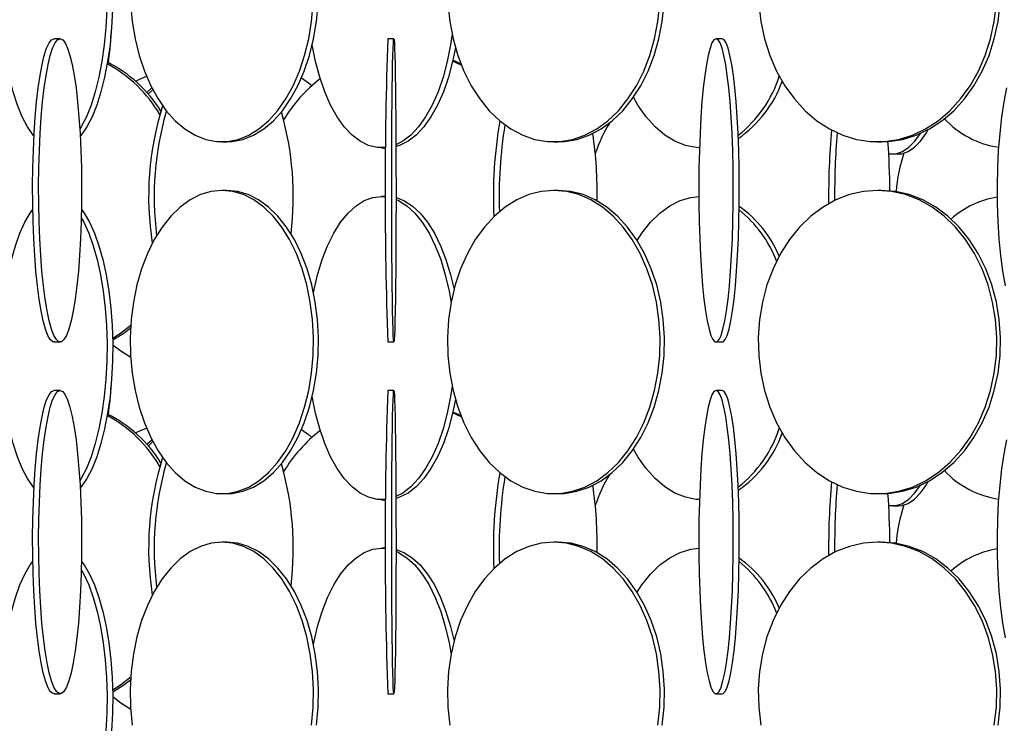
# Model space of a CAD drawing. Header units: millimetres. Extents: x 495 to 2657, y 518 to 2595.
# Tile 26 of 96: x 742 to 823, y 1989 to 2047. Entities that reach past the tile are written whole.
import ezdxf

# ---------------------------------------------------------------- set-up
doc = ezdxf.new("R2010")
doc.units = ezdxf.units.MM

msp = doc.modelspace()

# ---------------------------------------------------------------- linework, layer by layer
at = {"color": 7, "linetype": 'Continuous', "lineweight": 25}
for p, q in [((744.919, 2045.548), (744.424, 2045.548)), ((772.415, 2045.548), (771.915, 2045.548)), ((799.455, 2045.548), (798.959, 2045.548)), ((777.973, 2043.372), (777.259, 2043.701)), ((752.067, 2041.114), (752.474, 2041.489)), ((758.247, 2037.048), (758.646, 2037.048)), ((771.388, 2036.548), (771.745, 2036.548)), ((785.592, 2037.048), (785.949, 2037.048)), ((812.265, 2037.048), (812.574, 2037.048)), ((813.528, 2036.048), (813.994, 2036.048)), ((758.646, 2033.048), (758.247, 2033.048)), ((785.949, 2033.048), (785.592, 2033.048)), ((812.574, 2033.048), (812.265, 2033.048)), ((771.739, 2032.548), (771.388, 2032.548)), ((771.388, 2032.548), (771.739, 2032.527)), ((744.424, 2020.548), (744.919, 2020.548)), ((771.915, 2020.548), (772.415, 2020.548)), ((798.959, 2020.548), (799.455, 2020.548)), ((744.919, 2016.548), (744.424, 2016.548)), ((772.415, 2016.548), (771.915, 2016.548)), ((799.455, 2016.548), (798.959, 2016.548)), ((777.973, 2014.372), (777.259, 2014.701)), ((752.067, 2012.114), (752.474, 2012.489)), ((758.247, 2008.048), (758.646, 2008.048)), ((785.592, 2008.048), (785.949, 2008.048)), ((812.265, 2008.048), (812.574, 2008.048)), ((771.388, 2007.548), (771.745, 2007.548)), ((813.528, 2007.048), (813.994, 2007.048)), ((758.646, 2004.048), (758.247, 2004.048)), ((785.949, 2004.048), (785.592, 2004.048)), ((812.574, 2004.048), (812.265, 2004.048)), ((771.739, 2003.548), (771.388, 2003.548)), ((771.388, 2003.548), (771.739, 2003.527)), ((744.424, 1991.548), (744.919, 1991.548)), ((771.915, 1991.548), (772.415, 1991.548)), ((798.959, 1991.548), (799.455, 1991.548))]:
    msp.add_line(p, q, dxfattribs=at)
at = {"color": 7, "linetype": 'Continuous', "lineweight": 25, "flags": 128}
for points in [[(742.767, 2037.506), (742.683, 2037.609), (742.225, 2038.285), (741.797, 2039.113), (741.407, 2040.08), (741.059, 2041.172), (740.758, 2042.376), (740.51, 2043.673), (740.316, 2045.045), (740.18, 2046.474), (740.104, 2047.938), (740.089, 2049.419), (740.134, 2050.894), (740.24, 2052.343), (740.406, 2053.746), (740.627, 2055.083), (740.902, 2056.336), (741.227, 2057.486), (741.597, 2058.517), (742.007, 2059.416), (742.451, 2060.169), (742.665, 2060.464)], [(746.663, 2059.788), (746.867, 2059.416), (747.277, 2058.517), (747.647, 2057.486), (747.972, 2056.336), (748.247, 2055.083), (748.468, 2053.746), (748.634, 2052.343), (748.74, 2050.894), (748.785, 2049.419), (748.77, 2047.938), (748.694, 2046.474), (748.558, 2045.045), (748.364, 2043.673), (748.116, 2042.376), (747.815, 2041.172), (747.467, 2040.08), (747.077, 2039.113), (746.649, 2038.285), (746.541, 2038.107)], [(746.678, 2060.464), (746.892, 2060.169), (747.336, 2059.416), (747.746, 2058.517), (748.116, 2057.486), (748.44, 2056.336), (748.716, 2055.083), (748.937, 2053.746), (749.102, 2052.343), (749.208, 2050.894), (749.254, 2049.419), (749.239, 2047.938), (749.163, 2046.474), (749.027, 2045.045), (748.833, 2043.673), (748.584, 2042.376), (748.284, 2041.172), (747.936, 2040.08), (747.546, 2039.113), (747.118, 2038.285), (746.659, 2037.609), (746.576, 2037.506)], [(750.725, 2048.438), (750.857, 2046.974), (751.093, 2045.545), (751.429, 2044.173), (751.861, 2042.876), (752.383, 2041.672), (752.987, 2040.58), (753.665, 2039.613), (754.407, 2038.785), (755.203, 2038.109), (756.042, 2037.593), (756.911, 2037.245), (757.8, 2037.07), (758.695, 2037.07), (759.583, 2037.245), (760.453, 2037.593), (761.292, 2038.109), (762.088, 2038.785), (762.83, 2039.613), (763.508, 2040.58), (764.112, 2041.672), (764.633, 2042.876), (765.065, 2044.173), (765.401, 2045.545), (765.637, 2046.974), (765.769, 2048.438)], [(758.646, 2037.048), (759.093, 2037.07), (759.982, 2037.245), (760.851, 2037.593), (761.69, 2038.109), (762.486, 2038.785), (763.228, 2039.613), (763.906, 2040.58), (764.51, 2041.672), (765.032, 2042.876), (765.464, 2044.173), (765.8, 2045.545), (766.036, 2046.974), (766.168, 2048.438)], [(776.863, 2048.438), (777.016, 2046.974), (777.29, 2045.545), (777.68, 2044.173), (778.182, 2042.876), (778.787, 2041.672), (779.488, 2040.58), (780.274, 2039.613), (781.136, 2038.785), (782.059, 2038.109), (783.033, 2037.593), (784.042, 2037.245), (785.073, 2037.07), (786.111, 2037.07), (787.142, 2037.245), (788.152, 2037.593), (789.125, 2038.109), (790.049, 2038.785), (790.91, 2039.613), (791.697, 2040.58), (792.397, 2041.672), (793.003, 2042.876), (793.504, 2044.173), (793.894, 2045.545), (794.168, 2046.974), (794.321, 2048.438)], [(785.949, 2037.048), (786.468, 2037.07), (787.499, 2037.245), (788.508, 2037.593), (789.482, 2038.109), (790.405, 2038.785), (791.267, 2039.613), (792.053, 2040.58), (792.754, 2041.672), (793.359, 2042.876), (793.861, 2044.173), (794.251, 2045.545), (794.525, 2046.974), (794.678, 2048.438)], [(802.472, 2048.438), (802.644, 2046.974), (802.952, 2045.545), (803.389, 2044.173), (803.952, 2042.876), (804.631, 2041.672), (805.417, 2040.58), (806.299, 2039.613), (807.266, 2038.785), (808.302, 2038.109), (809.394, 2037.593), (810.526, 2037.245), (811.683, 2037.07), (812.848, 2037.07), (814.004, 2037.245), (815.137, 2037.593), (816.229, 2038.109), (817.265, 2038.785), (818.231, 2039.613), (819.113, 2040.58), (819.9, 2041.672), (820.579, 2042.876), (821.141, 2044.173), (821.579, 2045.545), (821.886, 2046.974), (822.058, 2048.438)], [(812.574, 2037.048), (813.156, 2037.07), (814.313, 2037.245), (815.445, 2037.593), (816.537, 2038.109), (817.574, 2038.785), (818.54, 2039.613), (819.422, 2040.58), (820.208, 2041.672), (820.888, 2042.876), (821.45, 2044.173), (821.888, 2045.545), (822.195, 2046.974), (822.367, 2048.438)], [(744.424, 2020.548), (744.319, 2020.57), (744.11, 2020.745), (743.906, 2021.093), (743.709, 2021.609), (743.522, 2022.285), (743.348, 2023.113), (743.189, 2024.08), (743.047, 2025.172), (742.924, 2026.376), (742.823, 2027.673), (742.744, 2029.045), (742.688, 2030.474), (742.657, 2031.938), (742.651, 2033.419), (742.67, 2034.894), (742.713, 2036.343), (742.78, 2037.746), (742.871, 2039.083), (742.983, 2040.336), (743.115, 2041.486), (743.266, 2042.517), (743.433, 2043.416), (743.614, 2044.169), (743.806, 2044.766), (744.007, 2045.199), (744.214, 2045.461), (744.424, 2045.548), (744.424, 2045.548)], [(744.919, 2045.548), (745.129, 2045.461), (745.335, 2045.199), (745.536, 2044.766), (745.729, 2044.169), (745.91, 2043.416), (746.077, 2042.517), (746.227, 2041.486), (746.36, 2040.336), (746.472, 2039.083), (746.562, 2037.746), (746.63, 2036.343), (746.673, 2034.894), (746.692, 2033.419), (746.685, 2031.938), (746.654, 2030.474), (746.599, 2029.045), (746.52, 2027.673), (746.418, 2026.376), (746.296, 2025.172), (746.154, 2024.08), (745.995, 2023.113), (745.821, 2022.285), (745.634, 2021.609), (745.437, 2021.093), (745.233, 2020.745), (745.024, 2020.57), (744.814, 2020.57), (744.605, 2020.745), (744.401, 2021.093), (744.204, 2021.609), (744.017, 2022.285), (743.843, 2023.113), (743.684, 2024.08), (743.542, 2025.172), (743.419, 2026.376), (743.318, 2027.673), (743.239, 2029.045), (743.183, 2030.474), (743.152, 2031.938), (743.146, 2033.419), (743.165, 2034.894), (743.208, 2036.343), (743.275, 2037.746), (743.366, 2039.083), (743.478, 2040.336), (743.61, 2041.486), (743.761, 2042.517), (743.928, 2043.416), (744.109, 2044.169), (744.301, 2044.766), (744.502, 2045.199), (744.709, 2045.461), (744.919, 2045.548)], [(772.415, 2045.548), (772.436, 2045.461), (772.456, 2045.199), (772.476, 2044.766), (772.496, 2044.169), (772.514, 2043.416), (772.53, 2042.517), (772.545, 2041.486), (772.558, 2040.336), (772.57, 2039.083), (772.579, 2037.746), (772.585, 2036.343), (772.59, 2034.894), (772.591, 2033.419), (772.591, 2031.938), (772.588, 2030.474), (772.582, 2029.045), (772.574, 2027.673), (772.564, 2026.376), (772.552, 2025.172), (772.538, 2024.08), (772.522, 2023.113), (772.505, 2022.285), (772.486, 2021.609), (772.467, 2021.093), (772.446, 2020.745), (772.425, 2020.57), (772.404, 2020.57), (772.384, 2020.745), (772.363, 2021.093), (772.344, 2021.609), (772.325, 2022.285), (772.308, 2023.113), (772.292, 2024.08), (772.278, 2025.172), (772.266, 2026.376), (772.255, 2027.673), (772.248, 2029.045), (772.242, 2030.474), (772.239, 2031.938), (772.238, 2033.419), (772.24, 2034.894), (772.245, 2036.343), (772.251, 2037.746), (772.26, 2039.083), (772.271, 2040.336), (772.285, 2041.486), (772.3, 2042.517), (772.316, 2043.416), (772.334, 2044.169), (772.353, 2044.766), (772.373, 2045.199), (772.394, 2045.461), (772.415, 2045.548)], [(777.207, 2045.915), (777.082, 2045.045), (776.814, 2043.673), (776.471, 2042.376), (776.055, 2041.172), (775.575, 2040.08), (775.035, 2039.113), (774.445, 2038.285), (773.811, 2037.609), (773.144, 2037.093), (772.583, 2036.798)], [(798.959, 2045.548), (798.79, 2045.461), (798.624, 2045.199), (798.463, 2044.766), (798.309, 2044.169), (798.164, 2043.416), (798.03, 2042.517), (797.909, 2041.486), (797.802, 2040.336), (797.712, 2039.083), (797.64, 2037.746), (797.586, 2036.343), (797.551, 2034.894), (797.536, 2033.419), (797.541, 2031.938), (797.566, 2030.474), (797.611, 2029.045), (797.674, 2027.673), (797.755, 2026.376), (797.854, 2025.172), (797.967, 2024.08), (798.095, 2023.113), (798.235, 2022.285), (798.385, 2021.609), (798.543, 2021.093), (798.707, 2020.745), (798.874, 2020.57), (799.043, 2020.57), (799.21, 2020.745), (799.374, 2021.093), (799.532, 2021.609), (799.682, 2022.285), (799.822, 2023.113), (799.95, 2024.08), (800.064, 2025.172), (800.162, 2026.376), (800.244, 2027.673), (800.307, 2029.045), (800.351, 2030.474), (800.376, 2031.938), (800.381, 2033.419), (800.366, 2034.894), (800.332, 2036.343), (800.278, 2037.746), (800.205, 2039.083), (800.115, 2040.336), (800.009, 2041.486), (799.888, 2042.517), (799.754, 2043.416), (799.609, 2044.169), (799.454, 2044.766), (799.293, 2045.199), (799.127, 2045.461), (798.959, 2045.548)], [(799.455, 2020.548), (799.54, 2020.57), (799.707, 2020.745), (799.871, 2021.093), (800.029, 2021.609), (800.179, 2022.285), (800.319, 2023.113), (800.447, 2024.08), (800.561, 2025.172), (800.659, 2026.376), (800.74, 2027.673), (800.804, 2029.045), (800.848, 2030.474), (800.873, 2031.938), (800.878, 2033.419), (800.863, 2034.894), (800.828, 2036.343), (800.774, 2037.746), (800.702, 2039.083), (800.612, 2040.336), (800.506, 2041.486), (800.385, 2042.517), (800.251, 2043.416), (800.105, 2044.169), (799.951, 2044.766), (799.79, 2045.199), (799.624, 2045.461), (799.455, 2045.548), (799.455, 2045.548)], [(771.746, 2036.57), (771.744, 2036.57), (771.032, 2036.57), (770.325, 2036.745), (769.633, 2037.093), (768.966, 2037.609), (768.332, 2038.285), (767.741, 2039.113), (767.202, 2040.08), (766.721, 2041.172), (766.306, 2042.376), (765.962, 2043.673), (765.695, 2045.045), (765.693, 2045.056)], [(777.482, 2044.813), (777.253, 2043.673), (776.909, 2042.376), (776.494, 2041.172), (776.013, 2040.08), (775.474, 2039.113), (774.883, 2038.285), (774.25, 2037.609), (773.582, 2037.093), (772.89, 2036.745), (772.584, 2036.648)], [(777.929, 2043.485), (777.285, 2043.766), (777.275, 2043.77)], [(751.133, 2042.049), (751.589, 2042.266), (752.032, 2042.449)], [(764.809, 2042.326), (765.375, 2041.916), (765.667, 2041.682)], [(752.182, 2040.984), (752.216, 2041.017), (752.553, 2041.338)], [(822.898, 2041.486), (822.674, 2040.336), (822.484, 2039.083), (822.331, 2037.746), (822.218, 2036.343), (822.144, 2034.894), (822.113, 2033.419), (822.123, 2031.938), (822.176, 2030.474), (822.27, 2029.045), (822.403, 2027.673), (822.575, 2026.376), (822.782, 2025.172)], [(797.593, 2036.552), (797.324, 2036.57), (796.436, 2036.745), (795.568, 2037.093), (794.73, 2037.609), (793.935, 2038.285), (793.194, 2039.113), (792.517, 2040.08), (792.149, 2040.715)], [(813.994, 2036.048), (814.261, 2036.07), (814.793, 2036.245), (815.313, 2036.593), (815.814, 2037.109), (816.29, 2037.785), (816.451, 2038.061)], [(813.189, 2036.084), (813.26, 2036.07), (813.795, 2036.07), (814.326, 2036.245), (814.846, 2036.593), (815.348, 2037.109), (815.795, 2037.738)], [(758.247, 2033.048), (757.354, 2032.961), (756.473, 2032.699), (755.618, 2032.266), (754.799, 2031.669), (754.028, 2030.916), (753.317, 2030.017), (752.675, 2028.986), (752.111, 2027.836), (751.634, 2026.583), (751.249, 2025.246), (750.962, 2023.843), (750.778, 2022.394), (750.699, 2020.919), (750.725, 2019.438), (750.857, 2017.974), (751.093, 2016.545), (751.429, 2015.173), (751.861, 2013.876), (752.383, 2012.672), (752.987, 2011.58), (753.665, 2010.613), (754.407, 2009.785), (755.203, 2009.109), (756.042, 2008.593), (756.911, 2008.245), (757.8, 2008.07), (758.695, 2008.07), (759.583, 2008.245), (760.453, 2008.593), (761.292, 2009.109), (762.088, 2009.785), (762.83, 2010.613), (763.508, 2011.58), (764.112, 2012.672), (764.633, 2013.876), (765.065, 2015.173), (765.401, 2016.545), (765.637, 2017.974), (765.769, 2019.438), (765.796, 2020.919), (765.716, 2022.394), (765.532, 2023.843), (765.246, 2025.246), (764.861, 2026.583), (764.383, 2027.836), (763.819, 2028.986), (763.177, 2030.017), (762.466, 2030.916), (761.696, 2031.669), (760.877, 2032.266), (760.021, 2032.699), (759.14, 2032.961), (758.247, 2033.048)], [(758.646, 2008.048), (759.093, 2008.07), (759.982, 2008.245), (760.851, 2008.593), (761.69, 2009.109), (762.486, 2009.785), (763.228, 2010.613), (763.906, 2011.58), (764.51, 2012.672), (765.032, 2013.876), (765.464, 2015.173), (765.8, 2016.545), (766.036, 2017.974), (766.168, 2019.438), (766.194, 2020.919), (766.115, 2022.394), (765.931, 2023.843), (765.644, 2025.246), (765.259, 2026.583), (764.782, 2027.836), (764.218, 2028.986), (763.576, 2030.017), (762.865, 2030.916), (762.094, 2031.669), (761.275, 2032.266), (760.42, 2032.699), (759.539, 2032.961), (758.646, 2033.048), (758.646, 2033.048)], [(785.592, 2033.048), (784.556, 2032.961), (783.534, 2032.699), (782.541, 2032.266), (781.59, 2031.669), (780.696, 2030.916), (779.871, 2030.017), (779.126, 2028.986), (778.472, 2027.836), (777.918, 2026.583), (777.471, 2025.246), (777.138, 2023.843), (776.925, 2022.394), (776.832, 2020.919), (776.863, 2019.438), (777.016, 2017.974), (777.29, 2016.545), (777.68, 2015.173), (778.182, 2013.876), (778.787, 2012.672), (779.488, 2011.58), (780.274, 2010.613), (781.136, 2009.785), (782.059, 2009.109), (783.033, 2008.593), (784.042, 2008.245), (785.073, 2008.07), (786.111, 2008.07), (787.142, 2008.245), (788.152, 2008.593), (789.125, 2009.109), (790.049, 2009.785), (790.91, 2010.613), (791.697, 2011.58), (792.397, 2012.672), (793.003, 2013.876), (793.504, 2015.173), (793.894, 2016.545), (794.168, 2017.974), (794.321, 2019.438), (794.352, 2020.919), (794.26, 2022.394), (794.046, 2023.843), (793.713, 2025.246), (793.267, 2026.583), (792.713, 2027.836), (792.058, 2028.986), (791.313, 2030.017), (790.488, 2030.916), (789.594, 2031.669), (788.644, 2032.266), (787.651, 2032.699), (786.629, 2032.961), (785.592, 2033.048)], [(785.949, 2008.048), (786.468, 2008.07), (787.499, 2008.245), (788.508, 2008.593), (789.482, 2009.109), (790.405, 2009.785), (791.267, 2010.613), (792.053, 2011.58), (792.754, 2012.672), (793.359, 2013.876), (793.861, 2015.173), (794.251, 2016.545), (794.525, 2017.974), (794.678, 2019.438), (794.709, 2020.919), (794.616, 2022.394), (794.403, 2023.843), (794.07, 2025.246), (793.623, 2026.583), (793.069, 2027.836), (792.415, 2028.986), (791.67, 2030.017), (790.845, 2030.916), (789.951, 2031.669), (789, 2032.266), (788.007, 2032.699), (786.985, 2032.961), (785.949, 2033.048), (785.949, 2033.048)], [(812.265, 2033.048), (811.102, 2032.961), (809.956, 2032.699), (808.842, 2032.266), (807.776, 2031.669), (806.773, 2030.916), (805.847, 2030.017), (805.011, 2028.986), (804.277, 2027.836), (803.655, 2026.583), (803.154, 2025.246), (802.781, 2023.843), (802.541, 2022.394), (802.438, 2020.919), (802.472, 2019.438), (802.644, 2017.974), (802.952, 2016.545), (803.389, 2015.173), (803.952, 2013.876), (804.631, 2012.672), (805.417, 2011.58), (806.299, 2010.613), (807.266, 2009.785), (808.302, 2009.109), (809.394, 2008.593), (810.526, 2008.245), (811.683, 2008.07), (812.848, 2008.07), (814.004, 2008.245), (815.137, 2008.593), (816.229, 2009.109), (817.265, 2009.785), (818.231, 2010.613), (819.113, 2011.58), (819.9, 2012.672), (820.579, 2013.876), (821.141, 2015.173), (821.579, 2016.545), (821.886, 2017.974), (822.058, 2019.438), (822.093, 2020.919), (821.989, 2022.394), (821.749, 2023.843), (821.376, 2025.246), (820.875, 2026.583), (820.253, 2027.836), (819.519, 2028.986), (818.684, 2030.017), (817.758, 2030.916), (816.755, 2031.669), (815.689, 2032.266), (814.575, 2032.699), (813.428, 2032.961), (812.265, 2033.048)], [(812.574, 2008.048), (813.156, 2008.07), (814.313, 2008.245), (815.445, 2008.593), (816.537, 2009.109), (817.574, 2009.785), (818.54, 2010.613), (819.422, 2011.58), (820.208, 2012.672), (820.888, 2013.876), (821.45, 2015.173), (821.888, 2016.545), (822.195, 2017.974), (822.367, 2019.438), (822.401, 2020.919), (822.298, 2022.394), (822.058, 2023.843), (821.685, 2025.246), (821.184, 2026.583), (820.562, 2027.836), (819.828, 2028.986), (818.992, 2030.017), (818.066, 2030.916), (817.063, 2031.669), (815.997, 2032.266), (814.883, 2032.699), (813.737, 2032.961), (812.574, 2033.048), (812.574, 2033.048)], [(765.79, 2024.598), (765.819, 2024.746), (766.125, 2026.083), (766.505, 2027.336), (766.954, 2028.486), (767.465, 2029.517), (768.031, 2030.416), (768.644, 2031.169), (769.296, 2031.766), (769.977, 2032.199), (770.678, 2032.461), (771.388, 2032.548)], [(772.591, 2032.447), (773.239, 2032.199), (773.92, 2031.766), (774.571, 2031.169), (775.184, 2030.416), (775.75, 2029.517), (776.261, 2028.486), (776.71, 2027.336), (777.09, 2026.083), (777.371, 2024.877)], [(772.591, 2032.295), (772.8, 2032.199), (773.481, 2031.766), (774.133, 2031.169), (774.746, 2030.416), (775.312, 2029.517), (775.823, 2028.486), (776.272, 2027.336), (776.652, 2026.083), (776.958, 2024.746), (777.125, 2023.774)], [(792.457, 2028.92), (792.847, 2029.517), (793.557, 2030.416), (794.326, 2031.169), (795.144, 2031.766), (795.999, 2032.199), (796.878, 2032.461), (797.537, 2032.542)], [(742.767, 2008.506), (742.683, 2008.609), (742.225, 2009.285), (741.797, 2010.113), (741.407, 2011.08), (741.059, 2012.172), (740.758, 2013.376), (740.51, 2014.673), (740.316, 2016.045), (740.18, 2017.474), (740.104, 2018.938), (740.089, 2020.419), (740.134, 2021.894), (740.24, 2023.343), (740.406, 2024.746), (740.627, 2026.083), (740.902, 2027.336), (741.227, 2028.486), (741.597, 2029.517), (742.007, 2030.416), (742.451, 2031.169), (742.665, 2031.464)], [(746.678, 2031.464), (746.892, 2031.169), (747.336, 2030.416), (747.746, 2029.517), (748.116, 2028.486), (748.44, 2027.336), (748.716, 2026.083), (748.937, 2024.746), (749.102, 2023.343), (749.208, 2021.894), (749.254, 2020.419), (749.239, 2018.938), (749.163, 2017.474), (749.027, 2016.045), (748.833, 2014.673), (748.584, 2013.376), (748.284, 2012.172), (747.936, 2011.08), (747.546, 2010.113), (747.118, 2009.285), (746.659, 2008.609), (746.576, 2008.506)], [(746.663, 2030.788), (746.867, 2030.416), (747.277, 2029.517), (747.647, 2028.486), (747.972, 2027.336), (748.247, 2026.083), (748.468, 2024.746), (748.634, 2023.343), (748.74, 2021.894), (748.785, 2020.419), (748.77, 2018.938), (748.694, 2017.474), (748.558, 2016.045), (748.364, 2014.673), (748.116, 2013.376), (747.815, 2012.172), (747.467, 2011.08), (747.077, 2010.113), (746.649, 2009.285), (746.541, 2009.107)], [(749.247, 2020.864), (749.901, 2021.285), (750.742, 2021.94)], [(749.25, 2020.712), (750.17, 2021.285), (750.728, 2021.704)], [(750.735, 2019.262), (749.912, 2019.785), (749.255, 2020.289)], [(777.207, 2016.915), (777.082, 2016.045), (776.814, 2014.673), (776.471, 2013.376), (776.055, 2012.172), (775.575, 2011.08), (775.035, 2010.113), (774.445, 2009.285), (773.811, 2008.609), (773.144, 2008.093), (772.583, 2007.798)], [(744.424, 1991.548), (744.319, 1991.57), (744.11, 1991.745), (743.906, 1992.093), (743.709, 1992.609), (743.522, 1993.285), (743.348, 1994.113), (743.189, 1995.08), (743.047, 1996.172), (742.924, 1997.376), (742.823, 1998.673), (742.744, 2000.045), (742.688, 2001.474), (742.657, 2002.938), (742.651, 2004.419), (742.67, 2005.894), (742.713, 2007.343), (742.78, 2008.746), (742.871, 2010.083), (742.983, 2011.336), (743.115, 2012.486), (743.266, 2013.517), (743.433, 2014.416), (743.614, 2015.169), (743.806, 2015.766), (744.007, 2016.199), (744.214, 2016.461), (744.424, 2016.548), (744.424, 2016.548)], [(744.919, 2016.548), (745.129, 2016.461), (745.335, 2016.199), (745.536, 2015.766), (745.729, 2015.169), (745.91, 2014.416), (746.077, 2013.517), (746.227, 2012.486), (746.36, 2011.336), (746.472, 2010.083), (746.562, 2008.746), (746.63, 2007.343), (746.673, 2005.894), (746.692, 2004.419), (746.685, 2002.938), (746.654, 2001.474), (746.599, 2000.045), (746.52, 1998.673), (746.418, 1997.376), (746.296, 1996.172), (746.154, 1995.08), (745.995, 1994.113), (745.821, 1993.285), (745.634, 1992.609), (745.437, 1992.093), (745.233, 1991.745), (745.024, 1991.57), (744.814, 1991.57), (744.605, 1991.745), (744.401, 1992.093), (744.204, 1992.609), (744.017, 1993.285), (743.843, 1994.113), (743.684, 1995.08), (743.542, 1996.172), (743.419, 1997.376), (743.318, 1998.673), (743.239, 2000.045), (743.183, 2001.474), (743.152, 2002.938), (743.146, 2004.419), (743.165, 2005.894), (743.208, 2007.343), (743.275, 2008.746), (743.366, 2010.083), (743.478, 2011.336), (743.61, 2012.486), (743.761, 2013.517), (743.928, 2014.416), (744.109, 2015.169), (744.301, 2015.766), (744.502, 2016.199), (744.709, 2016.461), (744.919, 2016.548)], [(771.746, 2007.57), (771.744, 2007.57), (771.032, 2007.57), (770.325, 2007.745), (769.633, 2008.093), (768.966, 2008.609), (768.332, 2009.285), (767.741, 2010.113), (767.202, 2011.08), (766.721, 2012.172), (766.306, 2013.376), (765.962, 2014.673), (765.695, 2016.045), (765.693, 2016.056)], [(772.415, 2016.548), (772.436, 2016.461), (772.456, 2016.199), (772.476, 2015.766), (772.496, 2015.169), (772.514, 2014.416), (772.53, 2013.517), (772.545, 2012.486), (772.558, 2011.336), (772.57, 2010.083), (772.579, 2008.746), (772.585, 2007.343), (772.59, 2005.894), (772.591, 2004.419), (772.591, 2002.938), (772.588, 2001.474), (772.582, 2000.045), (772.574, 1998.673), (772.564, 1997.376), (772.552, 1996.172), (772.538, 1995.08), (772.522, 1994.113), (772.505, 1993.285), (772.486, 1992.609), (772.467, 1992.093), (772.446, 1991.745), (772.425, 1991.57), (772.404, 1991.57), (772.384, 1991.745), (772.363, 1992.093), (772.344, 1992.609), (772.325, 1993.285), (772.308, 1994.113), (772.292, 1995.08), (772.278, 1996.172), (772.266, 1997.376), (772.255, 1998.673), (772.248, 2000.045), (772.242, 2001.474), (772.239, 2002.938), (772.238, 2004.419), (772.24, 2005.894), (772.245, 2007.343), (772.251, 2008.746), (772.26, 2010.083), (772.271, 2011.336), (772.285, 2012.486), (772.3, 2013.517), (772.316, 2014.416), (772.334, 2015.169), (772.353, 2015.766), (772.373, 2016.199), (772.394, 2016.461), (772.415, 2016.548)], [(798.959, 2016.548), (798.79, 2016.461), (798.624, 2016.199), (798.463, 2015.766), (798.309, 2015.169), (798.164, 2014.416), (798.03, 2013.517), (797.909, 2012.486), (797.802, 2011.336), (797.712, 2010.083), (797.64, 2008.746), (797.586, 2007.343), (797.551, 2005.894), (797.536, 2004.419), (797.541, 2002.938), (797.566, 2001.474), (797.611, 2000.045), (797.674, 1998.673), (797.755, 1997.376), (797.854, 1996.172), (797.967, 1995.08), (798.095, 1994.113), (798.235, 1993.285), (798.385, 1992.609), (798.543, 1992.093), (798.707, 1991.745), (798.874, 1991.57), (799.043, 1991.57), (799.21, 1991.745), (799.374, 1992.093), (799.532, 1992.609), (799.682, 1993.285), (799.822, 1994.113), (799.95, 1995.08), (800.064, 1996.172), (800.162, 1997.376), (800.244, 1998.673), (800.307, 2000.045), (800.351, 2001.474), (800.376, 2002.938), (800.381, 2004.419), (800.366, 2005.894), (800.332, 2007.343), (800.278, 2008.746), (800.205, 2010.083), (800.115, 2011.336), (800.009, 2012.486), (799.888, 2013.517), (799.754, 2014.416), (799.609, 2015.169), (799.454, 2015.766), (799.293, 2016.199), (799.127, 2016.461), (798.959, 2016.548)], [(799.455, 1991.548), (799.54, 1991.57), (799.707, 1991.745), (799.871, 1992.093), (800.029, 1992.609), (800.179, 1993.285), (800.319, 1994.113), (800.447, 1995.08), (800.561, 1996.172), (800.659, 1997.376), (800.74, 1998.673), (800.804, 2000.045), (800.848, 2001.474), (800.873, 2002.938), (800.878, 2004.419), (800.863, 2005.894), (800.828, 2007.343), (800.774, 2008.746), (800.702, 2010.083), (800.612, 2011.336), (800.506, 2012.486), (800.385, 2013.517), (800.251, 2014.416), (800.105, 2015.169), (799.951, 2015.766), (799.79, 2016.199), (799.624, 2016.461), (799.455, 2016.548), (799.455, 2016.548)], [(777.482, 2015.813), (777.253, 2014.673), (776.909, 2013.376), (776.494, 2012.172), (776.013, 2011.08), (775.474, 2010.113), (774.883, 2009.285), (774.25, 2008.609), (773.582, 2008.093), (772.89, 2007.745), (772.6, 2007.652)], [(777.929, 2014.485), (777.285, 2014.766), (777.275, 2014.77)], [(751.133, 2013.049), (751.589, 2013.266), (752.032, 2013.449)], [(764.809, 2013.326), (765.375, 2012.916), (765.667, 2012.682)], [(752.182, 2011.984), (752.216, 2012.017), (752.553, 2012.338)], [(822.898, 2012.486), (822.674, 2011.336), (822.484, 2010.083), (822.331, 2008.746), (822.218, 2007.343), (822.144, 2005.894), (822.113, 2004.419), (822.123, 2002.938), (822.176, 2001.474), (822.27, 2000.045), (822.403, 1998.673), (822.575, 1997.376), (822.782, 1996.172)], [(797.593, 2007.552), (797.324, 2007.57), (796.436, 2007.745), (795.568, 2008.093), (794.73, 2008.609), (793.935, 2009.285), (793.194, 2010.113), (792.517, 2011.08), (792.149, 2011.715)], [(813.189, 2007.084), (813.26, 2007.07), (813.795, 2007.07), (814.326, 2007.245), (814.846, 2007.593), (815.348, 2008.109), (815.795, 2008.738)], [(813.994, 2007.048), (814.261, 2007.07), (814.793, 2007.245), (815.313, 2007.593), (815.814, 2008.109), (816.29, 2008.785), (816.451, 2009.061)], [(758.247, 2004.048), (757.354, 2003.961), (756.473, 2003.699), (755.618, 2003.266), (754.799, 2002.669), (754.028, 2001.916), (753.317, 2001.017), (752.675, 1999.986), (752.111, 1998.836), (751.634, 1997.583), (751.249, 1996.246), (750.962, 1994.843), (750.778, 1993.394), (750.699, 1991.919), (750.725, 1990.438), (750.857, 1988.974)], [(765.637, 1988.974), (765.769, 1990.438), (765.796, 1991.919), (765.716, 1993.394), (765.532, 1994.843), (765.246, 1996.246), (764.861, 1997.583), (764.383, 1998.836), (763.819, 1999.986), (763.177, 2001.017), (762.466, 2001.916), (761.696, 2002.669), (760.877, 2003.266), (760.021, 2003.699), (759.14, 2003.961), (758.247, 2004.048)], [(766.036, 1988.974), (766.168, 1990.438), (766.194, 1991.919), (766.115, 1993.394), (765.931, 1994.843), (765.644, 1996.246), (765.259, 1997.583), (764.782, 1998.836), (764.218, 1999.986), (763.576, 2001.017), (762.865, 2001.916), (762.094, 2002.669), (761.275, 2003.266), (760.42, 2003.699), (759.539, 2003.961), (758.646, 2004.048), (758.646, 2004.048)], [(785.592, 2004.048), (784.556, 2003.961), (783.534, 2003.699), (782.541, 2003.266), (781.59, 2002.669), (780.696, 2001.916), (779.871, 2001.017), (779.126, 1999.986), (778.472, 1998.836), (777.918, 1997.583), (777.471, 1996.246), (777.138, 1994.843), (776.925, 1993.394), (776.832, 1991.919), (776.863, 1990.438), (777.016, 1988.974)], [(794.168, 1988.974), (794.321, 1990.438), (794.352, 1991.919), (794.26, 1993.394), (794.046, 1994.843), (793.713, 1996.246), (793.267, 1997.583), (792.713, 1998.836), (792.058, 1999.986), (791.313, 2001.017), (790.488, 2001.916), (789.594, 2002.669), (788.644, 2003.266), (787.651, 2003.699), (786.629, 2003.961), (785.592, 2004.048)], [(794.525, 1988.974), (794.678, 1990.438), (794.709, 1991.919), (794.616, 1993.394), (794.403, 1994.843), (794.07, 1996.246), (793.623, 1997.583), (793.069, 1998.836), (792.415, 1999.986), (791.67, 2001.017), (790.845, 2001.916), (789.951, 2002.669), (789, 2003.266), (788.007, 2003.699), (786.985, 2003.961), (785.949, 2004.048), (785.949, 2004.048)], [(812.265, 2004.048), (811.102, 2003.961), (809.956, 2003.699), (808.842, 2003.266), (807.776, 2002.669), (806.773, 2001.916), (805.847, 2001.017), (805.011, 1999.986), (804.277, 1998.836), (803.655, 1997.583), (803.154, 1996.246), (802.781, 1994.843), (802.541, 1993.394), (802.438, 1991.919), (802.472, 1990.438), (802.644, 1988.974)], [(821.886, 1988.974), (822.058, 1990.438), (822.093, 1991.919), (821.989, 1993.394), (821.749, 1994.843), (821.376, 1996.246), (820.875, 1997.583), (820.253, 1998.836), (819.519, 1999.986), (818.684, 2001.017), (817.758, 2001.916), (816.755, 2002.669), (815.689, 2003.266), (814.575, 2003.699), (813.428, 2003.961), (812.265, 2004.048)], [(822.195, 1988.974), (822.367, 1990.438), (822.401, 1991.919), (822.298, 1993.394), (822.058, 1994.843), (821.685, 1996.246), (821.184, 1997.583), (820.562, 1998.836), (819.828, 1999.986), (818.992, 2001.017), (818.066, 2001.916), (817.063, 2002.669), (815.997, 2003.266), (814.883, 2003.699), (813.737, 2003.961), (812.574, 2004.048), (812.574, 2004.048)], [(765.79, 1995.598), (765.819, 1995.746), (766.125, 1997.083), (766.505, 1998.336), (766.954, 1999.486), (767.465, 2000.517), (768.031, 2001.416), (768.644, 2002.169), (769.296, 2002.766), (769.977, 2003.199), (770.678, 2003.461), (771.388, 2003.548)], [(772.591, 2003.447), (773.239, 2003.199), (773.92, 2002.766), (774.571, 2002.169), (775.184, 2001.416), (775.75, 2000.517), (776.261, 1999.486), (776.71, 1998.336), (777.09, 1997.083), (777.371, 1995.877)], [(772.591, 2003.295), (772.8, 2003.199), (773.481, 2002.766), (774.133, 2002.169), (774.746, 2001.416), (775.312, 2000.517), (775.823, 1999.486), (776.272, 1998.336), (776.652, 1997.083), (776.958, 1995.746), (777.125, 1994.774)], [(792.457, 1999.92), (792.847, 2000.517), (793.557, 2001.416), (794.326, 2002.169), (795.144, 2002.766), (795.999, 2003.199), (796.878, 2003.461), (797.537, 2003.542)], [(742.767, 1979.506), (742.683, 1979.609), (742.225, 1980.285), (741.797, 1981.113), (741.407, 1982.08), (741.059, 1983.172), (740.758, 1984.376), (740.51, 1985.673), (740.316, 1987.045), (740.18, 1988.474), (740.104, 1989.938), (740.089, 1991.419), (740.134, 1992.894), (740.24, 1994.343), (740.406, 1995.746), (740.627, 1997.083), (740.902, 1998.336), (741.227, 1999.486), (741.597, 2000.517), (742.007, 2001.416), (742.451, 2002.169), (742.665, 2002.464)], [(746.678, 2002.464), (746.892, 2002.169), (747.336, 2001.416), (747.746, 2000.517), (748.116, 1999.486), (748.44, 1998.336), (748.716, 1997.083), (748.937, 1995.746), (749.102, 1994.343), (749.208, 1992.894), (749.254, 1991.419), (749.239, 1989.938), (749.163, 1988.474), (749.027, 1987.045), (748.833, 1985.673), (748.584, 1984.376), (748.284, 1983.172), (747.936, 1982.08), (747.546, 1981.113), (747.118, 1980.285), (746.659, 1979.609), (746.576, 1979.506)], [(746.663, 2001.788), (746.867, 2001.416), (747.277, 2000.517), (747.647, 1999.486), (747.972, 1998.336), (748.247, 1997.083), (748.468, 1995.746), (748.634, 1994.343), (748.74, 1992.894), (748.785, 1991.419), (748.77, 1989.938), (748.694, 1988.474), (748.558, 1987.045), (748.364, 1985.673), (748.116, 1984.376), (747.815, 1983.172), (747.467, 1982.08), (747.077, 1981.113), (746.649, 1980.285), (746.541, 1980.107)], [(749.247, 1991.864), (749.901, 1992.285), (750.742, 1992.94)], [(749.25, 1991.712), (750.17, 1992.285), (750.728, 1992.704)], [(750.735, 1990.262), (749.912, 1990.785), (749.255, 1991.289)]]:
    msp.add_lwpolyline(points, dxfattribs=at)
at = {"color": 7, "linetype": 'Continuous', "lineweight": 25}
for centre, radius, start, end in [((716.041, 2047.851), 33.135, 352.5754, 356.7412), ((1118.211, 2033.048), 346.521, 177.93273, 182.06727), ((743.906, 2033.814), 10.957, 31.75834, 63.34423), ((743.467, 2033.631), 11.202, 30.34212, 61.56806), ((773.765, 2032.599), 12.167, 127.56618, 149.06886), ((794.524, 2045.572), 10.144, 308.08717, 342.0535), ((795.299, 2045.299), 9.68, 304.57835, 340.26831), ((776.974, 2032.541), 24.764, 162.43789, 188.9665), ((777.987, 2032.529), 25.321, 163.78157, 187.26949), ((738.774, 2032.532), 25.355, 353.03821, 15.98228), ((815.672, 2032.621), 35.062, 169.89884, 182.85521), ((823.368, 2044.164), 7.651, 223.04513, 261.48679), ((817.059, 2032.584), 35.971, 170.62348, 182.06031), ((800.974, 2032.085), 12.612, 148.91849, 161.54549), ((871.204, 2032.633), 62.969, 175.09305, 180.61988), ((753.067, 2032.612), 36.108, 359.30098, 8.15426), ((871.854, 2032.639), 63.127, 175.32329, 180.38816), ((749.242, 2032.635), 64.039, 0.34062, 3.96924), ((826.267, 2032.048), 12.501, 161.03593, 175.85944), ((823.243, 2025.251), 7.321, 98.87014, 132.13013), ((794.408, 2023.502), 10.238, 21.2699, 50.88931), ((795.36, 2023.907), 9.56, 22.93161, 54.80223), ((716.041, 2018.851), 33.135, 352.5754, 356.74127), ((1118.211, 2004.048), 346.521, 177.93273, 182.06727), ((743.467, 2004.631), 11.202, 30.34212, 61.56806), ((743.906, 2004.814), 10.957, 31.75834, 63.34423), ((773.764, 2003.6), 12.166, 127.5657, 149.00582), ((794.524, 2016.572), 10.144, 308.08717, 342.0535), ((795.299, 2016.299), 9.68, 304.57835, 340.26831), ((776.974, 2003.541), 24.764, 162.43789, 188.9665), ((777.987, 2003.529), 25.321, 163.78157, 187.26949), ((738.774, 2003.532), 25.355, 353.03821, 15.98228), ((815.672, 2003.621), 35.062, 169.89884, 182.85521), ((800.974, 2003.085), 12.612, 148.91849, 161.54549), ((823.368, 2015.164), 7.651, 223.04513, 261.48679), ((817.059, 2003.584), 35.971, 170.62348, 182.06031), ((753.067, 2003.612), 36.108, 359.30098, 8.15426), ((871.204, 2003.633), 62.969, 175.09305, 180.61988), ((871.854, 2003.639), 63.127, 175.32329, 180.38816), ((749.242, 2003.635), 64.039, 0.34062, 3.96924), ((826.267, 2003.048), 12.501, 161.03593, 175.85944), ((823.243, 1996.251), 7.321, 98.87014, 132.13013), ((794.408, 1994.502), 10.238, 21.2699, 50.88931), ((795.36, 1994.907), 9.56, 22.93161, 54.80223)]:
    msp.add_arc(centre, radius, start, end, dxfattribs=at)

doc.saveas('drawing.dxf')
